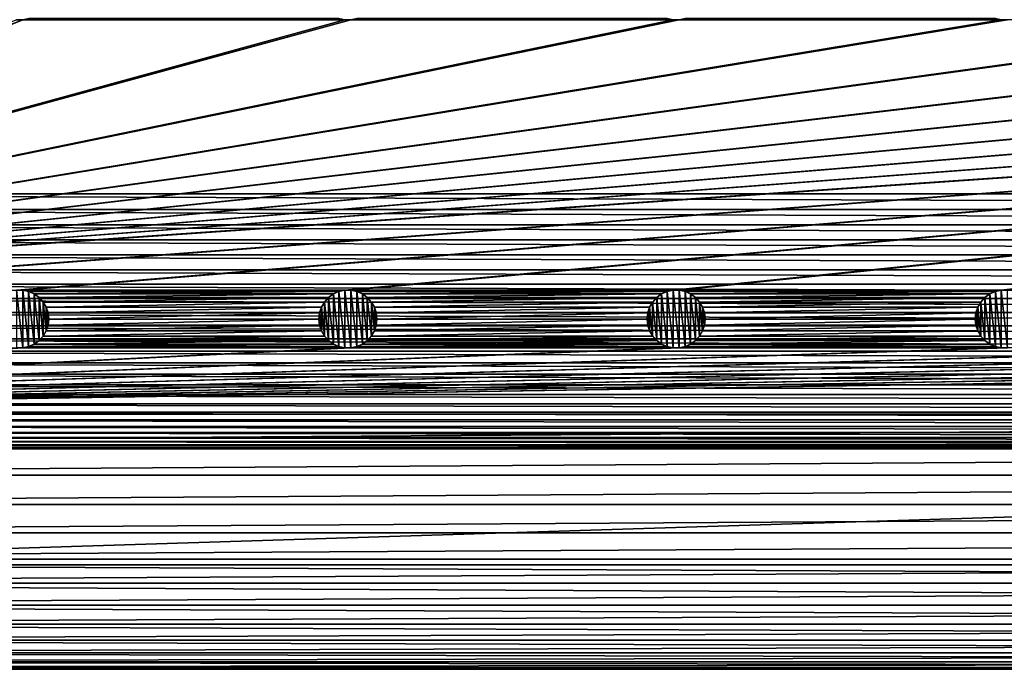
# Model space of a CAD drawing. Header units: metres. Extents: x -200 to 200, y -200 to 200.
# Tile 6 of 88: x -113 to -28, y -200 to -144. Entities that reach past the tile are written whole.
import ezdxf

# ---------------------------------------------------------------- set-up
doc = ezdxf.new("R2010")
doc.units = ezdxf.units.M
doc.layers.add('solid_P34200', color=7, linetype='CONTINUOUS')

msp = doc.modelspace()

# ---------------------------------------------------------------- linework, layer by layer
at = {"layer": 'solid_P34200'}
for points in [[(-181, -159), (-181, 159), (-10.240819, -10.959723)], [(-181, -159), (-10.240819, -10.959723), (-8.64688, -12.25524)], [(181, -159), (-181, -159), (-8.64688, -12.25524)], [(-112.941078, -143.985718, 5), (-200, -178, 5), (-170.574692, -167.423645, 5)], [(-112.941078, -143.985718, 5), (-113.458923, -143.985718, 5), (-200, -178, 5)], [(-84.641083, -143.985718, 5), (-170.574692, -167.423645, 5), (-170.058914, -167.314285, 5)], [(-85.15892, -143.985718, 5), (-112.941078, -143.985718, 5), (-170.574692, -167.423645, 5)], [(-84.641083, -143.985718, 5), (-85.15892, -143.985718, 5), (-170.574692, -167.423645, 5)], [(170.058914, -143.985718, 5), (-170.058914, -167.314285, 5), (-169.541077, -167.314285, 5)], [(-56.858921, -143.985718, 5), (-84.641083, -143.985718, 5), (-170.058914, -167.314285, 5)], [(-56.34108, -143.985718, 5), (-56.858921, -143.985718, 5), (-170.058914, -167.314285, 5)], [(-28.55892, -143.985718, 5), (-56.34108, -143.985718, 5), (-170.058914, -167.314285, 5)], [(-28.04108, -143.985718, 5), (-28.55892, -143.985718, 5), (-170.058914, -167.314285, 5)], [(-0.25892, -143.985718, 5), (-28.04108, -143.985718, 5), (-170.058914, -167.314285, 5)], [(0.25892, -143.985718, 5), (-0.25892, -143.985718, 5), (-170.058914, -167.314285, 5)], [(28.04108, -143.985718, 5), (0.25892, -143.985718, 5), (-170.058914, -167.314285, 5)], [(170.058914, -143.985718, 5), (169.541077, -143.985718, 5), (-170.058914, -167.314285, 5)], [(141.758926, -143.985718, 5), (-170.058914, -167.314285, 5), (169.541077, -143.985718, 5)], [(141.758926, -143.985718, 5), (141.241074, -143.985718, 5), (-170.058914, -167.314285, 5)], [(113.458923, -143.985718, 5), (-170.058914, -167.314285, 5), (141.241074, -143.985718, 5)], [(113.458923, -143.985718, 5), (112.941078, -143.985718, 5), (-170.058914, -167.314285, 5)], [(85.15892, -143.985718, 5), (-170.058914, -167.314285, 5), (112.941078, -143.985718, 5)], [(85.15892, -143.985718, 5), (84.641083, -143.985718, 5), (-170.058914, -167.314285, 5)], [(56.858921, -143.985718, 5), (-170.058914, -167.314285, 5), (84.641083, -143.985718, 5)], [(56.858921, -143.985718, 5), (56.34108, -143.985718, 5), (-170.058914, -167.314285, 5)], [(28.55892, -143.985718, 5), (-170.058914, -167.314285, 5), (56.34108, -143.985718, 5)], [(28.55892, -143.985718, 5), (28.04108, -143.985718, 5), (-170.058914, -167.314285, 5)], [(170.058914, -143.985718, 5), (-169.541077, -167.314285, 5), (-141.758926, -167.314285, 5)], [(170.058914, -143.985718, 5), (-141.758926, -167.314285, 5), (-141.241074, -167.314285, 5)], [(170.058914, -143.985718, 5), (-141.241074, -167.314285, 5), (-113.458923, -167.314285, 5)], [(-113.464638, -143.984528, 7.5), (-113.458923, -143.985718, 5), (-112.941078, -143.985718, 5)], [(-112.935364, -143.984528, 7.5), (-113.464638, -143.984528, 7.5), (-112.941078, -143.985718, 5)], [(170.058914, -143.985718, 5), (-113.458923, -167.314285, 5), (-112.941078, -167.314285, 5)], [(-85.67469, -143.876358, 5), (-112.425308, -143.876358, 5), (-112.941078, -143.985718, 5)], [(-112.935364, -143.984528, 7.5), (-112.941078, -143.985718, 5), (-112.425308, -143.876358, 5)], [(-85.15892, -143.985718, 5), (-85.67469, -143.876358, 5), (-112.941078, -143.985718, 5)], [(170.058914, -143.985718, 5), (-112.941078, -167.314285, 5), (-85.15892, -167.314285, 5)], [(-85.668777, -143.877869, 7.5), (-85.67469, -143.876358, 5), (-85.15892, -143.985718, 5)], [(-85.164635, -143.984528, 7.5), (-85.668777, -143.877869, 7.5), (-85.15892, -143.985718, 5)], [(-85.164635, -143.984528, 7.5), (-85.15892, -143.985718, 5), (-84.641083, -143.985718, 5)], [(-84.635368, -143.984528, 7.5), (-85.164635, -143.984528, 7.5), (-84.641083, -143.985718, 5)], [(170.058914, -143.985718, 5), (-85.15892, -167.314285, 5), (-84.641083, -167.314285, 5)], [(-57.374687, -143.876358, 5), (-84.125313, -143.876358, 5), (-84.641083, -143.985718, 5)], [(-84.635368, -143.984528, 7.5), (-84.641083, -143.985718, 5), (-84.125313, -143.876358, 5)], [(-56.858921, -143.985718, 5), (-57.374687, -143.876358, 5), (-84.641083, -143.985718, 5)], [(170.058914, -143.985718, 5), (-84.641083, -167.314285, 5), (-56.858921, -167.314285, 5)], [(-57.368778, -143.877869, 7.5), (-57.374687, -143.876358, 5), (-56.858921, -143.985718, 5)], [(-56.864635, -143.984528, 7.5), (-57.368778, -143.877869, 7.5), (-56.858921, -143.985718, 5)], [(-56.864635, -143.984528, 7.5), (-56.858921, -143.985718, 5), (-56.34108, -143.985718, 5)], [(-56.335365, -143.984528, 7.5), (-56.864635, -143.984528, 7.5), (-56.34108, -143.985718, 5)], [(170.058914, -143.985718, 5), (-56.858921, -167.314285, 5), (-56.34108, -167.314285, 5)], [(-29.074688, -143.876358, 5), (-55.82531, -143.876358, 5), (-56.34108, -143.985718, 5)], [(-56.335365, -143.984528, 7.5), (-56.34108, -143.985718, 5), (-55.82531, -143.876358, 5)], [(-28.55892, -143.985718, 5), (-29.074688, -143.876358, 5), (-56.34108, -143.985718, 5)], [(170.058914, -143.985718, 5), (-56.34108, -167.314285, 5), (-28.55892, -167.314285, 5)], [(-29.068779, -143.877869, 7.5), (-29.074688, -143.876358, 5), (-28.55892, -143.985718, 5)], [(-28.564636, -143.984528, 7.5), (-29.068779, -143.877869, 7.5), (-28.55892, -143.985718, 5)], [(-28.564636, -143.984528, 7.5), (-28.55892, -143.985718, 5), (-28.04108, -143.985718, 5)], [(-28.035364, -143.984528, 7.5), (-28.564636, -143.984528, 7.5), (-28.04108, -143.985718, 5)], [(170.058914, -143.985718, 5), (-28.55892, -167.314285, 5), (-28.04108, -167.314285, 5)], [(180.957291, -160.342163), (-180.957291, -160.342163), (-181, -159)], [(181, -159), (180.957291, -160.342163), (-181, -159)], [(180.836639, -161.666519), (-180.836639, -161.666519), (-180.957291, -160.342163)], [(180.957291, -160.342163), (180.836639, -161.666519), (-180.957291, -160.342163)], [(180.638016, -162.973083), (-180.638016, -162.973083), (-180.836639, -161.666519)], [(180.836639, -161.666519), (180.638016, -162.973083), (-180.836639, -161.666519)], [(180.361206, -164.262497), (-180.361206, -164.262497), (-180.638016, -162.973083)], [(180.638016, -162.973083), (180.361206, -164.262497), (-180.638016, -162.973083)], [(180.003708, -165.541977), (-180.003708, -165.541977), (-180.361206, -164.262497)], [(180.361206, -164.262497), (180.003708, -165.541977), (-180.361206, -164.262497)], [(179.568466, -166.803024), (-179.568466, -166.803024), (-180.003708, -165.541977)], [(180.003708, -165.541977), (179.568466, -166.803024), (-180.003708, -165.541977)], [(179.060257, -168.031967), (-179.060257, -168.031967), (-179.568466, -166.803024)], [(179.568466, -166.803024), (179.060257, -168.031967), (-179.568466, -166.803024)], [(178.481461, -169.220428), (-178.481461, -169.220428), (-179.060257, -168.031967)], [(179.060257, -168.031967), (178.481461, -169.220428), (-179.060257, -168.031967)], [(-113.464638, -167.315475, 7.5), (-112.935364, -167.315475, 7.5), (-113.458923, -167.314285, 5)], [(-113.464638, -167.315475, 7.5), (-113.464638, -172.284515, 7.5), (-112.935364, -172.284515, 7.5)], [(-113.464638, -167.315475, 7.5), (-112.935364, -172.284515, 7.5), (-112.935364, -167.315475, 7.5)], [(-112.935364, -167.315475, 7.5), (-112.941078, -167.314285, 5), (-113.458923, -167.314285, 5)], [(-85.15892, -167.314285, 5), (-112.941078, -167.314285, 5), (-112.425308, -167.423645, 5)], [(-112.431221, -167.422134, 7.5), (-112.425308, -167.423645, 5), (-112.941078, -167.314285, 5)], [(-112.935364, -167.315475, 7.5), (-112.431221, -167.422134, 7.5), (-112.941078, -167.314285, 5)], [(-112.935364, -167.315475, 7.5), (-112.935364, -172.284515, 7.5), (-112.431221, -172.177856, 7.5)], [(-112.935364, -167.315475, 7.5), (-112.431221, -172.177856, 7.5), (-112.431221, -167.422134, 7.5)], [(-112.431221, -167.422134, 7.5), (-111.948463, -167.637955, 7.5), (-112.425308, -167.423645, 5)], [(-112.431221, -167.422134, 7.5), (-112.431221, -172.177856, 7.5), (-111.948463, -171.962051, 7.5)], [(-112.431221, -167.422134, 7.5), (-111.948463, -171.962051, 7.5), (-111.948463, -167.637955, 7.5)], [(-85.67469, -167.423645, 5), (-85.15892, -167.314285, 5), (-112.425308, -167.423645, 5)], [(-85.67469, -167.423645, 5), (-112.425308, -167.423645, 5), (-111.952179, -167.634933, 5)], [(-111.948463, -167.637955, 7.5), (-111.952179, -167.634933, 5), (-112.425308, -167.423645, 5)], [(-86.14782, -167.634933, 5), (-85.67469, -167.423645, 5), (-111.952179, -167.634933, 5)], [(-86.14782, -167.634933, 5), (-111.952179, -167.634933, 5), (-111.525772, -167.943787, 5)], [(-111.529884, -167.940369, 7.5), (-111.525772, -167.943787, 5), (-111.952179, -167.634933, 5)], [(-111.948463, -167.637955, 7.5), (-111.529884, -167.940369, 7.5), (-111.952179, -167.634933, 5)], [(-111.948463, -167.637955, 7.5), (-111.948463, -171.962051, 7.5), (-111.529884, -171.659637, 7.5)], [(-111.948463, -167.637955, 7.5), (-111.529884, -171.659637, 7.5), (-111.529884, -167.940369, 7.5)], [(-111.529884, -167.940369, 7.5), (-111.178116, -168.333298, 7.5), (-111.525772, -167.943787, 5)], [(-111.529884, -167.940369, 7.5), (-111.529884, -171.659637, 7.5), (-111.178116, -171.266708, 7.5)], [(-111.529884, -167.940369, 7.5), (-111.178116, -171.266708, 7.5), (-111.178116, -168.333298, 7.5)], [(-86.574226, -167.943787, 5), (-86.14782, -167.634933, 5), (-111.525772, -167.943787, 5)], [(-86.574226, -167.943787, 5), (-111.525772, -167.943787, 5), (-111.179207, -168.330292, 5)], [(-111.178116, -168.333298, 7.5), (-111.179207, -168.330292, 5), (-111.525772, -167.943787, 5)], [(-86.920792, -168.330292, 5), (-86.574226, -167.943787, 5), (-111.179207, -168.330292, 5)], [(-86.921883, -168.333298, 7.5), (-86.570114, -167.940369, 7.5), (-86.920792, -168.330292, 5)], [(-86.921883, -168.333298, 7.5), (-86.570114, -171.659637, 7.5), (-86.570114, -167.940369, 7.5)], [(-86.570114, -167.940369, 7.5), (-86.574226, -167.943787, 5), (-86.920792, -168.330292, 5)], [(-86.151535, -167.637955, 7.5), (-86.14782, -167.634933, 5), (-86.574226, -167.943787, 5)], [(-86.570114, -167.940369, 7.5), (-86.151535, -167.637955, 7.5), (-86.574226, -167.943787, 5)], [(-86.570114, -167.940369, 7.5), (-86.151535, -171.962051, 7.5), (-86.151535, -167.637955, 7.5)], [(-86.570114, -167.940369, 7.5), (-86.570114, -171.659637, 7.5), (-86.151535, -171.962051, 7.5)], [(-86.151535, -167.637955, 7.5), (-85.668777, -167.422134, 7.5), (-86.14782, -167.634933, 5)], [(-86.151535, -167.637955, 7.5), (-85.668777, -172.177856, 7.5), (-85.668777, -167.422134, 7.5)], [(-86.151535, -167.637955, 7.5), (-86.151535, -171.962051, 7.5), (-85.668777, -172.177856, 7.5)], [(-85.668777, -167.422134, 7.5), (-85.67469, -167.423645, 5), (-86.14782, -167.634933, 5)], [(-85.164635, -167.315475, 7.5), (-85.15892, -167.314285, 5), (-85.67469, -167.423645, 5)], [(-85.668777, -167.422134, 7.5), (-85.164635, -167.315475, 7.5), (-85.67469, -167.423645, 5)], [(-85.668777, -167.422134, 7.5), (-85.164635, -172.284515, 7.5), (-85.164635, -167.315475, 7.5)], [(-85.668777, -167.422134, 7.5), (-85.668777, -172.177856, 7.5), (-85.164635, -172.284515, 7.5)], [(-85.164635, -167.315475, 7.5), (-84.635368, -167.315475, 7.5), (-85.15892, -167.314285, 5)], [(-85.164635, -167.315475, 7.5), (-85.164635, -172.284515, 7.5), (-84.635368, -172.284515, 7.5)], [(-85.164635, -167.315475, 7.5), (-84.635368, -172.284515, 7.5), (-84.635368, -167.315475, 7.5)], [(-84.635368, -167.315475, 7.5), (-84.641083, -167.314285, 5), (-85.15892, -167.314285, 5)], [(-56.858921, -167.314285, 5), (-84.641083, -167.314285, 5), (-84.125313, -167.423645, 5)], [(-84.131226, -167.422134, 7.5), (-84.125313, -167.423645, 5), (-84.641083, -167.314285, 5)], [(-84.635368, -167.315475, 7.5), (-84.131226, -167.422134, 7.5), (-84.641083, -167.314285, 5)], [(-84.635368, -167.315475, 7.5), (-84.635368, -172.284515, 7.5), (-84.131226, -172.177856, 7.5)], [(-84.635368, -167.315475, 7.5), (-84.131226, -172.177856, 7.5), (-84.131226, -167.422134, 7.5)], [(-84.131226, -167.422134, 7.5), (-83.648468, -167.637955, 7.5), (-84.125313, -167.423645, 5)], [(-84.131226, -167.422134, 7.5), (-84.131226, -172.177856, 7.5), (-83.648468, -171.962051, 7.5)], [(-84.131226, -167.422134, 7.5), (-83.648468, -171.962051, 7.5), (-83.648468, -167.637955, 7.5)], [(-57.374687, -167.423645, 5), (-56.858921, -167.314285, 5), (-84.125313, -167.423645, 5)], [(-57.374687, -167.423645, 5), (-84.125313, -167.423645, 5), (-83.652184, -167.634933, 5)], [(-83.648468, -167.637955, 7.5), (-83.652184, -167.634933, 5), (-84.125313, -167.423645, 5)], [(-57.847816, -167.634933, 5), (-57.374687, -167.423645, 5), (-83.652184, -167.634933, 5)], [(-57.847816, -167.634933, 5), (-83.652184, -167.634933, 5), (-83.225777, -167.943787, 5)], [(-83.229889, -167.940369, 7.5), (-83.225777, -167.943787, 5), (-83.652184, -167.634933, 5)], [(-83.648468, -167.637955, 7.5), (-83.229889, -167.940369, 7.5), (-83.652184, -167.634933, 5)], [(-83.648468, -167.637955, 7.5), (-83.648468, -171.962051, 7.5), (-83.229889, -171.659637, 7.5)], [(-83.648468, -167.637955, 7.5), (-83.229889, -171.659637, 7.5), (-83.229889, -167.940369, 7.5)], [(-83.229889, -167.940369, 7.5), (-82.87812, -168.333298, 7.5), (-83.225777, -167.943787, 5)], [(-83.229889, -167.940369, 7.5), (-83.229889, -171.659637, 7.5), (-82.87812, -171.266708, 7.5)], [(-83.229889, -167.940369, 7.5), (-82.87812, -171.266708, 7.5), (-82.87812, -168.333298, 7.5)], [(-58.274223, -167.943787, 5), (-57.847816, -167.634933, 5), (-83.225777, -167.943787, 5)], [(-58.274223, -167.943787, 5), (-83.225777, -167.943787, 5), (-82.879204, -168.330292, 5)], [(-82.87812, -168.333298, 7.5), (-82.879204, -168.330292, 5), (-83.225777, -167.943787, 5)], [(-58.620796, -168.330292, 5), (-58.274223, -167.943787, 5), (-82.879204, -168.330292, 5)], [(-58.621883, -168.333298, 7.5), (-58.270115, -167.940369, 7.5), (-58.620796, -168.330292, 5)], [(-58.621883, -168.333298, 7.5), (-58.270115, -171.659637, 7.5), (-58.270115, -167.940369, 7.5)], [(-58.270115, -167.940369, 7.5), (-58.274223, -167.943787, 5), (-58.620796, -168.330292, 5)], [(-57.851532, -167.637955, 7.5), (-57.847816, -167.634933, 5), (-58.274223, -167.943787, 5)], [(-58.270115, -167.940369, 7.5), (-57.851532, -167.637955, 7.5), (-58.274223, -167.943787, 5)], [(-58.270115, -167.940369, 7.5), (-57.851532, -171.962051, 7.5), (-57.851532, -167.637955, 7.5)], [(-58.270115, -167.940369, 7.5), (-58.270115, -171.659637, 7.5), (-57.851532, -171.962051, 7.5)], [(-57.851532, -167.637955, 7.5), (-57.368778, -167.422134, 7.5), (-57.847816, -167.634933, 5)], [(-57.851532, -167.637955, 7.5), (-57.368778, -172.177856, 7.5), (-57.368778, -167.422134, 7.5)], [(-57.851532, -167.637955, 7.5), (-57.851532, -171.962051, 7.5), (-57.368778, -172.177856, 7.5)], [(-57.368778, -167.422134, 7.5), (-57.374687, -167.423645, 5), (-57.847816, -167.634933, 5)], [(-56.864635, -167.315475, 7.5), (-56.858921, -167.314285, 5), (-57.374687, -167.423645, 5)], [(-57.368778, -167.422134, 7.5), (-56.864635, -167.315475, 7.5), (-57.374687, -167.423645, 5)], [(-57.368778, -167.422134, 7.5), (-56.864635, -172.284515, 7.5), (-56.864635, -167.315475, 7.5)], [(-57.368778, -167.422134, 7.5), (-57.368778, -172.177856, 7.5), (-56.864635, -172.284515, 7.5)], [(-56.864635, -167.315475, 7.5), (-56.335365, -167.315475, 7.5), (-56.858921, -167.314285, 5)], [(-56.864635, -167.315475, 7.5), (-56.864635, -172.284515, 7.5), (-56.335365, -172.284515, 7.5)], [(-56.864635, -167.315475, 7.5), (-56.335365, -172.284515, 7.5), (-56.335365, -167.315475, 7.5)], [(-56.335365, -167.315475, 7.5), (-56.34108, -167.314285, 5), (-56.858921, -167.314285, 5)], [(-28.55892, -167.314285, 5), (-56.34108, -167.314285, 5), (-55.82531, -167.423645, 5)], [(-55.831223, -167.422134, 7.5), (-55.82531, -167.423645, 5), (-56.34108, -167.314285, 5)], [(-56.335365, -167.315475, 7.5), (-55.831223, -167.422134, 7.5), (-56.34108, -167.314285, 5)], [(-56.335365, -167.315475, 7.5), (-56.335365, -172.284515, 7.5), (-55.831223, -172.177856, 7.5)], [(-56.335365, -167.315475, 7.5), (-55.831223, -172.177856, 7.5), (-55.831223, -167.422134, 7.5)], [(-55.831223, -167.422134, 7.5), (-55.348469, -167.637955, 7.5), (-55.82531, -167.423645, 5)], [(-55.831223, -167.422134, 7.5), (-55.831223, -172.177856, 7.5), (-55.348469, -171.962051, 7.5)], [(-55.831223, -167.422134, 7.5), (-55.348469, -171.962051, 7.5), (-55.348469, -167.637955, 7.5)], [(-29.074688, -167.423645, 5), (-28.55892, -167.314285, 5), (-55.82531, -167.423645, 5)], [(-29.074688, -167.423645, 5), (-55.82531, -167.423645, 5), (-55.35218, -167.634933, 5)], [(-55.348469, -167.637955, 7.5), (-55.35218, -167.634933, 5), (-55.82531, -167.423645, 5)], [(-29.547817, -167.634933, 5), (-29.074688, -167.423645, 5), (-55.35218, -167.634933, 5)], [(-29.547817, -167.634933, 5), (-55.35218, -167.634933, 5), (-54.925777, -167.943787, 5)], [(-54.929886, -167.940369, 7.5), (-54.925777, -167.943787, 5), (-55.35218, -167.634933, 5)], [(-55.348469, -167.637955, 7.5), (-54.929886, -167.940369, 7.5), (-55.35218, -167.634933, 5)], [(-55.348469, -167.637955, 7.5), (-55.348469, -171.962051, 7.5), (-54.929886, -171.659637, 7.5)], [(-55.348469, -167.637955, 7.5), (-54.929886, -171.659637, 7.5), (-54.929886, -167.940369, 7.5)], [(-54.929886, -167.940369, 7.5), (-54.578117, -168.333298, 7.5), (-54.925777, -167.943787, 5)], [(-54.929886, -167.940369, 7.5), (-54.929886, -171.659637, 7.5), (-54.578117, -171.266708, 7.5)], [(-54.929886, -167.940369, 7.5), (-54.578117, -171.266708, 7.5), (-54.578117, -168.333298, 7.5)], [(-29.974224, -167.943787, 5), (-29.547817, -167.634933, 5), (-54.925777, -167.943787, 5)], [(-29.974224, -167.943787, 5), (-54.925777, -167.943787, 5), (-54.579205, -168.330292, 5)], [(-54.578117, -168.333298, 7.5), (-54.579205, -168.330292, 5), (-54.925777, -167.943787, 5)], [(-30.320795, -168.330292, 5), (-29.974224, -167.943787, 5), (-54.579205, -168.330292, 5)], [(-30.321882, -168.333298, 7.5), (-29.970114, -167.940369, 7.5), (-30.320795, -168.330292, 5)], [(-30.321882, -168.333298, 7.5), (-29.970114, -171.659637, 7.5), (-29.970114, -167.940369, 7.5)], [(-29.970114, -167.940369, 7.5), (-29.974224, -167.943787, 5), (-30.320795, -168.330292, 5)], [(-29.551533, -167.637955, 7.5), (-29.547817, -167.634933, 5), (-29.974224, -167.943787, 5)], [(-29.970114, -167.940369, 7.5), (-29.551533, -167.637955, 7.5), (-29.974224, -167.943787, 5)], [(-29.970114, -167.940369, 7.5), (-29.551533, -171.962051, 7.5), (-29.551533, -167.637955, 7.5)], [(-29.970114, -167.940369, 7.5), (-29.970114, -171.659637, 7.5), (-29.551533, -171.962051, 7.5)], [(-29.551533, -167.637955, 7.5), (-29.068779, -167.422134, 7.5), (-29.547817, -167.634933, 5)], [(-29.551533, -167.637955, 7.5), (-29.068779, -172.177856, 7.5), (-29.068779, -167.422134, 7.5)], [(-29.551533, -167.637955, 7.5), (-29.551533, -171.962051, 7.5), (-29.068779, -172.177856, 7.5)], [(-29.068779, -167.422134, 7.5), (-29.074688, -167.423645, 5), (-29.547817, -167.634933, 5)], [(-28.564636, -167.315475, 7.5), (-28.55892, -167.314285, 5), (-29.074688, -167.423645, 5)], [(-29.068779, -167.422134, 7.5), (-28.564636, -167.315475, 7.5), (-29.074688, -167.423645, 5)], [(-29.068779, -167.422134, 7.5), (-28.564636, -172.284515, 7.5), (-28.564636, -167.315475, 7.5)], [(-29.068779, -167.422134, 7.5), (-29.068779, -172.177856, 7.5), (-28.564636, -172.284515, 7.5)], [(-28.564636, -167.315475, 7.5), (-28.035364, -167.315475, 7.5), (-28.55892, -167.314285, 5)], [(-28.564636, -167.315475, 7.5), (-28.564636, -172.284515, 7.5), (-28.035364, -172.284515, 7.5)], [(-28.564636, -167.315475, 7.5), (-28.035364, -172.284515, 7.5), (-28.035364, -167.315475, 7.5)], [(-28.035364, -167.315475, 7.5), (-28.04108, -167.314285, 5), (-28.55892, -167.314285, 5)], [(-86.920792, -168.330292, 5), (-111.179207, -168.330292, 5), (-110.915665, -168.784439, 5)], [(-110.917191, -168.780914, 7.5), (-110.915665, -168.784439, 5), (-111.179207, -168.330292, 5)], [(-111.178116, -168.333298, 7.5), (-110.917191, -168.780914, 7.5), (-111.179207, -168.330292, 5)], [(-111.178116, -168.333298, 7.5), (-111.178116, -171.266708, 7.5), (-110.917191, -170.819077, 7.5)], [(-111.178116, -168.333298, 7.5), (-110.917191, -170.819077, 7.5), (-110.917191, -168.780914, 7.5)], [(-110.917191, -168.780914, 7.5), (-110.760017, -169.267059, 7.5), (-110.915665, -168.784439, 5)], [(-110.917191, -168.780914, 7.5), (-110.917191, -170.819077, 7.5), (-110.760017, -170.332932, 7.5)], [(-110.917191, -168.780914, 7.5), (-110.760017, -170.332932, 7.5), (-110.760017, -169.267059, 7.5)], [(-87.184341, -168.784439, 5), (-86.920792, -168.330292, 5), (-110.915665, -168.784439, 5)], [(-87.184341, -168.784439, 5), (-110.915665, -168.784439, 5), (-110.757736, -169.271637, 5)], [(-110.760017, -169.267059, 7.5), (-110.757736, -169.271637, 5), (-110.915665, -168.784439, 5)], [(-87.342262, -169.271637, 5), (-87.184341, -168.784439, 5), (-110.757736, -169.271637, 5)], [(-87.182808, -168.780914, 7.5), (-87.184341, -168.784439, 5), (-87.342262, -169.271637, 5)], [(-87.339981, -169.267059, 7.5), (-87.182808, -168.780914, 7.5), (-87.342262, -169.271637, 5)], [(-87.339981, -169.267059, 7.5), (-87.182808, -170.819077, 7.5), (-87.182808, -168.780914, 7.5)], [(-86.921883, -168.333298, 7.5), (-86.920792, -168.330292, 5), (-87.184341, -168.784439, 5)], [(-87.182808, -168.780914, 7.5), (-86.921883, -168.333298, 7.5), (-87.184341, -168.784439, 5)], [(-87.182808, -168.780914, 7.5), (-86.921883, -171.266708, 7.5), (-86.921883, -168.333298, 7.5)], [(-87.182808, -168.780914, 7.5), (-87.182808, -170.819077, 7.5), (-86.921883, -171.266708, 7.5)], [(-86.921883, -168.333298, 7.5), (-86.921883, -171.266708, 7.5), (-86.570114, -171.659637, 7.5)], [(-58.620796, -168.330292, 5), (-82.879204, -168.330292, 5), (-82.615662, -168.784439, 5)], [(-82.617195, -168.780914, 7.5), (-82.615662, -168.784439, 5), (-82.879204, -168.330292, 5)], [(-82.87812, -168.333298, 7.5), (-82.617195, -168.780914, 7.5), (-82.879204, -168.330292, 5)], [(-82.87812, -168.333298, 7.5), (-82.87812, -171.266708, 7.5), (-82.617195, -170.819077, 7.5)], [(-82.87812, -168.333298, 7.5), (-82.617195, -170.819077, 7.5), (-82.617195, -168.780914, 7.5)], [(-82.617195, -168.780914, 7.5), (-82.460022, -169.267059, 7.5), (-82.615662, -168.784439, 5)], [(-82.617195, -168.780914, 7.5), (-82.617195, -170.819077, 7.5), (-82.460022, -170.332932, 7.5)], [(-82.617195, -168.780914, 7.5), (-82.460022, -170.332932, 7.5), (-82.460022, -169.267059, 7.5)], [(-58.884338, -168.784439, 5), (-58.620796, -168.330292, 5), (-82.615662, -168.784439, 5)], [(-58.884338, -168.784439, 5), (-82.615662, -168.784439, 5), (-82.457733, -169.271637, 5)], [(-82.460022, -169.267059, 7.5), (-82.457733, -169.271637, 5), (-82.615662, -168.784439, 5)], [(-59.042263, -169.271637, 5), (-58.884338, -168.784439, 5), (-82.457733, -169.271637, 5)], [(-58.882805, -168.780914, 7.5), (-58.884338, -168.784439, 5), (-59.042263, -169.271637, 5)], [(-59.039982, -169.267059, 7.5), (-58.882805, -168.780914, 7.5), (-59.042263, -169.271637, 5)], [(-59.039982, -169.267059, 7.5), (-58.882805, -170.819077, 7.5), (-58.882805, -168.780914, 7.5)], [(-58.621883, -168.333298, 7.5), (-58.620796, -168.330292, 5), (-58.884338, -168.784439, 5)], [(-58.882805, -168.780914, 7.5), (-58.621883, -168.333298, 7.5), (-58.884338, -168.784439, 5)], [(-58.882805, -168.780914, 7.5), (-58.621883, -171.266708, 7.5), (-58.621883, -168.333298, 7.5)], [(-58.882805, -168.780914, 7.5), (-58.882805, -170.819077, 7.5), (-58.621883, -171.266708, 7.5)], [(-58.621883, -168.333298, 7.5), (-58.621883, -171.266708, 7.5), (-58.270115, -171.659637, 7.5)], [(-30.320795, -168.330292, 5), (-54.579205, -168.330292, 5), (-54.315662, -168.784439, 5)], [(-54.317192, -168.780914, 7.5), (-54.315662, -168.784439, 5), (-54.579205, -168.330292, 5)], [(-54.578117, -168.333298, 7.5), (-54.317192, -168.780914, 7.5), (-54.579205, -168.330292, 5)], [(-54.578117, -168.333298, 7.5), (-54.578117, -171.266708, 7.5), (-54.317192, -170.819077, 7.5)], [(-54.578117, -168.333298, 7.5), (-54.317192, -170.819077, 7.5), (-54.317192, -168.780914, 7.5)], [(-54.317192, -168.780914, 7.5), (-54.160019, -169.267059, 7.5), (-54.315662, -168.784439, 5)], [(-54.317192, -168.780914, 7.5), (-54.317192, -170.819077, 7.5), (-54.160019, -170.332932, 7.5)], [(-54.317192, -168.780914, 7.5), (-54.160019, -170.332932, 7.5), (-54.160019, -169.267059, 7.5)], [(-30.584339, -168.784439, 5), (-30.320795, -168.330292, 5), (-54.315662, -168.784439, 5)], [(-30.584339, -168.784439, 5), (-54.315662, -168.784439, 5), (-54.157734, -169.271637, 5)], [(-54.160019, -169.267059, 7.5), (-54.157734, -169.271637, 5), (-54.315662, -168.784439, 5)], [(-30.742264, -169.271637, 5), (-30.584339, -168.784439, 5), (-54.157734, -169.271637, 5)], [(-30.582808, -168.780914, 7.5), (-30.584339, -168.784439, 5), (-30.742264, -169.271637, 5)], [(-30.739981, -169.267059, 7.5), (-30.582808, -168.780914, 7.5), (-30.742264, -169.271637, 5)], [(-30.739981, -169.267059, 7.5), (-30.582808, -170.819077, 7.5), (-30.582808, -168.780914, 7.5)], [(-30.321882, -168.333298, 7.5), (-30.320795, -168.330292, 5), (-30.584339, -168.784439, 5)], [(-30.582808, -168.780914, 7.5), (-30.321882, -168.333298, 7.5), (-30.584339, -168.784439, 5)], [(-30.582808, -168.780914, 7.5), (-30.321882, -171.266708, 7.5), (-30.321882, -168.333298, 7.5)], [(-30.582808, -168.780914, 7.5), (-30.582808, -170.819077, 7.5), (-30.321882, -171.266708, 7.5)], [(-30.321882, -168.333298, 7.5), (-30.321882, -171.266708, 7.5), (-29.970114, -171.659637, 7.5)], [(177.826935, -170.379456), (-177.826935, -170.379456), (-178.481461, -169.220428)], [(178.481461, -169.220428), (177.826935, -170.379456), (-178.481461, -169.220428)], [(-110.760017, -169.267059, 7.5), (-110.699997, -169.800003, 7.5), (-110.757736, -169.271637, 5)], [(-110.760017, -169.267059, 7.5), (-110.760017, -170.332932, 7.5), (-110.699997, -169.800003, 7.5)], [(-87.342262, -169.271637, 5), (-110.757736, -169.271637, 5), (-110.699997, -169.800003, 5)], [(-110.699997, -169.800003, 7.5), (-110.699997, -169.800003, 5), (-110.757736, -169.271637, 5)], [(-87.400002, -169.800003, 5), (-87.342262, -169.271637, 5), (-110.699997, -169.800003, 5)], [(-87.339981, -169.267059, 7.5), (-87.342262, -169.271637, 5), (-87.400002, -169.800003, 5)], [(-87.339981, -169.267059, 7.5), (-87.400002, -169.800003, 5), (-87.400002, -169.800003, 7.5)], [(-87.339981, -169.267059, 7.5), (-87.400002, -169.800003, 7.5), (-87.339981, -170.332932, 7.5)], [(-87.339981, -169.267059, 7.5), (-87.339981, -170.332932, 7.5), (-87.182808, -170.819077, 7.5)], [(-82.460022, -169.267059, 7.5), (-82.400002, -169.800003, 7.5), (-82.457733, -169.271637, 5)], [(-82.460022, -169.267059, 7.5), (-82.460022, -170.332932, 7.5), (-82.400002, -169.800003, 7.5)], [(-59.042263, -169.271637, 5), (-82.457733, -169.271637, 5), (-82.400002, -169.800003, 5)], [(-82.400002, -169.800003, 7.5), (-82.400002, -169.800003, 5), (-82.457733, -169.271637, 5)], [(-59.099998, -169.800003, 5), (-59.042263, -169.271637, 5), (-82.400002, -169.800003, 5)], [(-59.039982, -169.267059, 7.5), (-59.042263, -169.271637, 5), (-59.099998, -169.800003, 5)], [(-59.039982, -169.267059, 7.5), (-59.099998, -169.800003, 5), (-59.099998, -169.800003, 7.5)], [(-59.039982, -169.267059, 7.5), (-59.099998, -169.800003, 7.5), (-59.039982, -170.332932, 7.5)], [(-59.039982, -169.267059, 7.5), (-59.039982, -170.332932, 7.5), (-58.882805, -170.819077, 7.5)], [(-54.160019, -169.267059, 7.5), (-54.099998, -169.800003, 7.5), (-54.157734, -169.271637, 5)], [(-54.160019, -169.267059, 7.5), (-54.160019, -170.332932, 7.5), (-54.099998, -169.800003, 7.5)], [(-30.742264, -169.271637, 5), (-54.157734, -169.271637, 5), (-54.099998, -169.800003, 5)], [(-54.099998, -169.800003, 7.5), (-54.099998, -169.800003, 5), (-54.157734, -169.271637, 5)], [(-30.799999, -169.800003, 5), (-30.742264, -169.271637, 5), (-54.099998, -169.800003, 5)], [(-30.739981, -169.267059, 7.5), (-30.742264, -169.271637, 5), (-30.799999, -169.800003, 5)], [(-30.739981, -169.267059, 7.5), (-30.799999, -169.800003, 5), (-30.799999, -169.800003, 7.5)], [(-30.739981, -169.267059, 7.5), (-30.799999, -169.800003, 7.5), (-30.739981, -170.332932, 7.5)], [(-30.739981, -169.267059, 7.5), (-30.739981, -170.332932, 7.5), (-30.582808, -170.819077, 7.5)], [(177.102936, -171.499695), (-177.102936, -171.499695), (-177.826935, -170.379456)], [(177.826935, -170.379456), (177.102936, -171.499695), (-177.826935, -170.379456)], [(-110.917191, -170.819077, 7.5), (-110.915665, -170.815567, 5), (-110.757736, -170.328369, 5)], [(-110.760017, -170.332932, 7.5), (-110.917191, -170.819077, 7.5), (-110.757736, -170.328369, 5)], [(-87.342262, -170.328369, 5), (-110.757736, -170.328369, 5), (-110.915665, -170.815567, 5)], [(-87.184341, -170.815567, 5), (-87.342262, -170.328369, 5), (-110.915665, -170.815567, 5)], [(-110.760017, -170.332932, 7.5), (-110.757736, -170.328369, 5), (-110.699997, -169.800003, 5)], [(-110.699997, -169.800003, 7.5), (-110.760017, -170.332932, 7.5), (-110.699997, -169.800003, 5)], [(-87.400002, -169.800003, 5), (-110.699997, -169.800003, 5), (-110.757736, -170.328369, 5)], [(-87.342262, -170.328369, 5), (-87.400002, -169.800003, 5), (-110.757736, -170.328369, 5)], [(-87.400002, -169.800003, 7.5), (-87.400002, -169.800003, 5), (-87.342262, -170.328369, 5)], [(-87.339981, -170.332932, 7.5), (-87.400002, -169.800003, 7.5), (-87.342262, -170.328369, 5)], [(-87.339981, -170.332932, 7.5), (-87.342262, -170.328369, 5), (-87.184341, -170.815567, 5)], [(-87.182808, -170.819077, 7.5), (-87.339981, -170.332932, 7.5), (-87.184341, -170.815567, 5)], [(-82.617195, -170.819077, 7.5), (-82.615662, -170.815567, 5), (-82.457733, -170.328369, 5)], [(-82.460022, -170.332932, 7.5), (-82.617195, -170.819077, 7.5), (-82.457733, -170.328369, 5)], [(-59.042263, -170.328369, 5), (-82.457733, -170.328369, 5), (-82.615662, -170.815567, 5)], [(-58.884338, -170.815567, 5), (-59.042263, -170.328369, 5), (-82.615662, -170.815567, 5)], [(-82.460022, -170.332932, 7.5), (-82.457733, -170.328369, 5), (-82.400002, -169.800003, 5)], [(-82.400002, -169.800003, 7.5), (-82.460022, -170.332932, 7.5), (-82.400002, -169.800003, 5)], [(-59.099998, -169.800003, 5), (-82.400002, -169.800003, 5), (-82.457733, -170.328369, 5)], [(-59.042263, -170.328369, 5), (-59.099998, -169.800003, 5), (-82.457733, -170.328369, 5)], [(-59.099998, -169.800003, 7.5), (-59.099998, -169.800003, 5), (-59.042263, -170.328369, 5)], [(-59.039982, -170.332932, 7.5), (-59.099998, -169.800003, 7.5), (-59.042263, -170.328369, 5)], [(-59.039982, -170.332932, 7.5), (-59.042263, -170.328369, 5), (-58.884338, -170.815567, 5)], [(-58.882805, -170.819077, 7.5), (-59.039982, -170.332932, 7.5), (-58.884338, -170.815567, 5)], [(-54.317192, -170.819077, 7.5), (-54.315662, -170.815567, 5), (-54.157734, -170.328369, 5)], [(-54.160019, -170.332932, 7.5), (-54.317192, -170.819077, 7.5), (-54.157734, -170.328369, 5)], [(-30.742264, -170.328369, 5), (-54.157734, -170.328369, 5), (-54.315662, -170.815567, 5)], [(-30.584339, -170.815567, 5), (-30.742264, -170.328369, 5), (-54.315662, -170.815567, 5)], [(-54.160019, -170.332932, 7.5), (-54.157734, -170.328369, 5), (-54.099998, -169.800003, 5)], [(-54.099998, -169.800003, 7.5), (-54.160019, -170.332932, 7.5), (-54.099998, -169.800003, 5)], [(-30.799999, -169.800003, 5), (-54.099998, -169.800003, 5), (-54.157734, -170.328369, 5)], [(-30.742264, -170.328369, 5), (-30.799999, -169.800003, 5), (-54.157734, -170.328369, 5)], [(-30.799999, -169.800003, 7.5), (-30.799999, -169.800003, 5), (-30.742264, -170.328369, 5)], [(-30.739981, -170.332932, 7.5), (-30.799999, -169.800003, 7.5), (-30.742264, -170.328369, 5)], [(-30.739981, -170.332932, 7.5), (-30.742264, -170.328369, 5), (-30.584339, -170.815567, 5)], [(-30.582808, -170.819077, 7.5), (-30.739981, -170.332932, 7.5), (-30.584339, -170.815567, 5)], [(-111.178116, -171.266708, 7.5), (-111.529884, -171.659637, 7.5), (-111.179207, -171.269714, 5)], [(-111.529884, -171.659637, 7.5), (-111.525772, -171.656204, 5), (-111.179207, -171.269714, 5)], [(-86.920792, -171.269714, 5), (-111.179207, -171.269714, 5), (-111.525772, -171.656204, 5)], [(-86.574226, -171.656204, 5), (-86.920792, -171.269714, 5), (-111.525772, -171.656204, 5)], [(-87.184341, -170.815567, 5), (-110.915665, -170.815567, 5), (-111.179207, -171.269714, 5)], [(-111.178116, -171.266708, 7.5), (-111.179207, -171.269714, 5), (-110.915665, -170.815567, 5)], [(-86.920792, -171.269714, 5), (-87.184341, -170.815567, 5), (-111.179207, -171.269714, 5)], [(-110.917191, -170.819077, 7.5), (-111.178116, -171.266708, 7.5), (-110.915665, -170.815567, 5)], [(-87.182808, -170.819077, 7.5), (-87.184341, -170.815567, 5), (-86.920792, -171.269714, 5)], [(-86.921883, -171.266708, 7.5), (-87.182808, -170.819077, 7.5), (-86.920792, -171.269714, 5)], [(-86.921883, -171.266708, 7.5), (-86.920792, -171.269714, 5), (-86.574226, -171.656204, 5)], [(-86.570114, -171.659637, 7.5), (-86.921883, -171.266708, 7.5), (-86.574226, -171.656204, 5)], [(-82.87812, -171.266708, 7.5), (-83.229889, -171.659637, 7.5), (-82.879204, -171.269714, 5)], [(-83.229889, -171.659637, 7.5), (-83.225777, -171.656204, 5), (-82.879204, -171.269714, 5)], [(-58.620796, -171.269714, 5), (-82.879204, -171.269714, 5), (-83.225777, -171.656204, 5)], [(-58.274223, -171.656204, 5), (-58.620796, -171.269714, 5), (-83.225777, -171.656204, 5)], [(-58.884338, -170.815567, 5), (-82.615662, -170.815567, 5), (-82.879204, -171.269714, 5)], [(-82.87812, -171.266708, 7.5), (-82.879204, -171.269714, 5), (-82.615662, -170.815567, 5)], [(-58.620796, -171.269714, 5), (-58.884338, -170.815567, 5), (-82.879204, -171.269714, 5)], [(-82.617195, -170.819077, 7.5), (-82.87812, -171.266708, 7.5), (-82.615662, -170.815567, 5)], [(-58.882805, -170.819077, 7.5), (-58.884338, -170.815567, 5), (-58.620796, -171.269714, 5)], [(-58.621883, -171.266708, 7.5), (-58.882805, -170.819077, 7.5), (-58.620796, -171.269714, 5)], [(-58.621883, -171.266708, 7.5), (-58.620796, -171.269714, 5), (-58.274223, -171.656204, 5)], [(-58.270115, -171.659637, 7.5), (-58.621883, -171.266708, 7.5), (-58.274223, -171.656204, 5)], [(-54.578117, -171.266708, 7.5), (-54.929886, -171.659637, 7.5), (-54.579205, -171.269714, 5)], [(-54.929886, -171.659637, 7.5), (-54.925777, -171.656204, 5), (-54.579205, -171.269714, 5)], [(-30.320795, -171.269714, 5), (-54.579205, -171.269714, 5), (-54.925777, -171.656204, 5)], [(-29.974224, -171.656204, 5), (-30.320795, -171.269714, 5), (-54.925777, -171.656204, 5)], [(-30.584339, -170.815567, 5), (-54.315662, -170.815567, 5), (-54.579205, -171.269714, 5)], [(-54.578117, -171.266708, 7.5), (-54.579205, -171.269714, 5), (-54.315662, -170.815567, 5)], [(-30.320795, -171.269714, 5), (-30.584339, -170.815567, 5), (-54.579205, -171.269714, 5)], [(-54.317192, -170.819077, 7.5), (-54.578117, -171.266708, 7.5), (-54.315662, -170.815567, 5)], [(-30.582808, -170.819077, 7.5), (-30.584339, -170.815567, 5), (-30.320795, -171.269714, 5)], [(-30.321882, -171.266708, 7.5), (-30.582808, -170.819077, 7.5), (-30.320795, -171.269714, 5)], [(-30.321882, -171.266708, 7.5), (-30.320795, -171.269714, 5), (-29.974224, -171.656204, 5)], [(-29.970114, -171.659637, 7.5), (-30.321882, -171.266708, 7.5), (-29.974224, -171.656204, 5)], [(170.058914, -172.285706, 5), (-200, -178, 5), (200, -178, 5)], [(-112.941078, -172.285706, 5), (-113.458923, -172.285706, 5), (-200, -178, 5)], [(-85.15892, -172.285706, 5), (-112.941078, -172.285706, 5), (-200, -178, 5)], [(-84.641083, -172.285706, 5), (-85.15892, -172.285706, 5), (-200, -178, 5)], [(-56.858921, -172.285706, 5), (-84.641083, -172.285706, 5), (-200, -178, 5)], [(-56.34108, -172.285706, 5), (-56.858921, -172.285706, 5), (-200, -178, 5)], [(-28.55892, -172.285706, 5), (-56.34108, -172.285706, 5), (-200, -178, 5)], [(-28.04108, -172.285706, 5), (-28.55892, -172.285706, 5), (-200, -178, 5)], [(-0.25892, -172.285706, 5), (-28.04108, -172.285706, 5), (-200, -178, 5)], [(0.25892, -172.285706, 5), (-0.25892, -172.285706, 5), (-200, -178, 5)], [(28.04108, -172.285706, 5), (0.25892, -172.285706, 5), (-200, -178, 5)], [(170.058914, -172.285706, 5), (169.541077, -172.285706, 5), (-200, -178, 5)], [(141.758926, -172.285706, 5), (-200, -178, 5), (169.541077, -172.285706, 5)], [(141.758926, -172.285706, 5), (141.241074, -172.285706, 5), (-200, -178, 5)], [(113.458923, -172.285706, 5), (-200, -178, 5), (141.241074, -172.285706, 5)], [(113.458923, -172.285706, 5), (112.941078, -172.285706, 5), (-200, -178, 5)], [(85.15892, -172.285706, 5), (-200, -178, 5), (112.941078, -172.285706, 5)], [(85.15892, -172.285706, 5), (84.641083, -172.285706, 5), (-200, -178, 5)], [(56.858921, -172.285706, 5), (-200, -178, 5), (84.641083, -172.285706, 5)], [(56.858921, -172.285706, 5), (56.34108, -172.285706, 5), (-200, -178, 5)], [(28.55892, -172.285706, 5), (-200, -178, 5), (56.34108, -172.285706, 5)], [(28.55892, -172.285706, 5), (28.04108, -172.285706, 5), (-200, -178, 5)], [(176.317139, -172.568909), (-176.317139, -172.568909), (-177.102936, -171.499695)], [(177.102936, -171.499695), (176.317139, -172.568909), (-177.102936, -171.499695)], [(-113.464638, -172.284515, 7.5), (-113.458923, -172.285706, 5), (-112.941078, -172.285706, 5)], [(-112.935364, -172.284515, 7.5), (-113.464638, -172.284515, 7.5), (-112.941078, -172.285706, 5)], [(-85.67469, -172.176346, 5), (-112.425308, -172.176346, 5), (-112.941078, -172.285706, 5)], [(-112.935364, -172.284515, 7.5), (-112.941078, -172.285706, 5), (-112.425308, -172.176346, 5)], [(-85.15892, -172.285706, 5), (-85.67469, -172.176346, 5), (-112.941078, -172.285706, 5)], [(-112.431221, -172.177856, 7.5), (-112.935364, -172.284515, 7.5), (-112.425308, -172.176346, 5)], [(-111.948463, -171.962051, 7.5), (-112.431221, -172.177856, 7.5), (-111.952179, -171.965073, 5)], [(-112.431221, -172.177856, 7.5), (-112.425308, -172.176346, 5), (-111.952179, -171.965073, 5)], [(-86.14782, -171.965073, 5), (-111.952179, -171.965073, 5), (-112.425308, -172.176346, 5)], [(-85.67469, -172.176346, 5), (-86.14782, -171.965073, 5), (-112.425308, -172.176346, 5)], [(-86.574226, -171.656204, 5), (-111.525772, -171.656204, 5), (-111.952179, -171.965073, 5)], [(-111.948463, -171.962051, 7.5), (-111.952179, -171.965073, 5), (-111.525772, -171.656204, 5)], [(-86.14782, -171.965073, 5), (-86.574226, -171.656204, 5), (-111.952179, -171.965073, 5)], [(-111.529884, -171.659637, 7.5), (-111.948463, -171.962051, 7.5), (-111.525772, -171.656204, 5)], [(-86.570114, -171.659637, 7.5), (-86.574226, -171.656204, 5), (-86.14782, -171.965073, 5)], [(-86.151535, -171.962051, 7.5), (-86.570114, -171.659637, 7.5), (-86.14782, -171.965073, 5)], [(-86.151535, -171.962051, 7.5), (-86.14782, -171.965073, 5), (-85.67469, -172.176346, 5)], [(-85.668777, -172.177856, 7.5), (-86.151535, -171.962051, 7.5), (-85.67469, -172.176346, 5)], [(-85.668777, -172.177856, 7.5), (-85.67469, -172.176346, 5), (-85.15892, -172.285706, 5)], [(-85.164635, -172.284515, 7.5), (-85.668777, -172.177856, 7.5), (-85.15892, -172.285706, 5)], [(-85.164635, -172.284515, 7.5), (-85.15892, -172.285706, 5), (-84.641083, -172.285706, 5)], [(-84.635368, -172.284515, 7.5), (-85.164635, -172.284515, 7.5), (-84.641083, -172.285706, 5)], [(-57.374687, -172.176346, 5), (-84.125313, -172.176346, 5), (-84.641083, -172.285706, 5)], [(-84.635368, -172.284515, 7.5), (-84.641083, -172.285706, 5), (-84.125313, -172.176346, 5)], [(-56.858921, -172.285706, 5), (-57.374687, -172.176346, 5), (-84.641083, -172.285706, 5)], [(-84.131226, -172.177856, 7.5), (-84.635368, -172.284515, 7.5), (-84.125313, -172.176346, 5)], [(-83.648468, -171.962051, 7.5), (-84.131226, -172.177856, 7.5), (-83.652184, -171.965073, 5)], [(-84.131226, -172.177856, 7.5), (-84.125313, -172.176346, 5), (-83.652184, -171.965073, 5)], [(-57.847816, -171.965073, 5), (-83.652184, -171.965073, 5), (-84.125313, -172.176346, 5)], [(-57.374687, -172.176346, 5), (-57.847816, -171.965073, 5), (-84.125313, -172.176346, 5)], [(-58.274223, -171.656204, 5), (-83.225777, -171.656204, 5), (-83.652184, -171.965073, 5)], [(-83.648468, -171.962051, 7.5), (-83.652184, -171.965073, 5), (-83.225777, -171.656204, 5)], [(-57.847816, -171.965073, 5), (-58.274223, -171.656204, 5), (-83.652184, -171.965073, 5)], [(-83.229889, -171.659637, 7.5), (-83.648468, -171.962051, 7.5), (-83.225777, -171.656204, 5)], [(-58.270115, -171.659637, 7.5), (-58.274223, -171.656204, 5), (-57.847816, -171.965073, 5)], [(-57.851532, -171.962051, 7.5), (-58.270115, -171.659637, 7.5), (-57.847816, -171.965073, 5)], [(-57.851532, -171.962051, 7.5), (-57.847816, -171.965073, 5), (-57.374687, -172.176346, 5)], [(-57.368778, -172.177856, 7.5), (-57.851532, -171.962051, 7.5), (-57.374687, -172.176346, 5)], [(-57.368778, -172.177856, 7.5), (-57.374687, -172.176346, 5), (-56.858921, -172.285706, 5)], [(-56.864635, -172.284515, 7.5), (-57.368778, -172.177856, 7.5), (-56.858921, -172.285706, 5)], [(-56.864635, -172.284515, 7.5), (-56.858921, -172.285706, 5), (-56.34108, -172.285706, 5)], [(-56.335365, -172.284515, 7.5), (-56.864635, -172.284515, 7.5), (-56.34108, -172.285706, 5)], [(-29.074688, -172.176346, 5), (-55.82531, -172.176346, 5), (-56.34108, -172.285706, 5)], [(-56.335365, -172.284515, 7.5), (-56.34108, -172.285706, 5), (-55.82531, -172.176346, 5)], [(-28.55892, -172.285706, 5), (-29.074688, -172.176346, 5), (-56.34108, -172.285706, 5)], [(-55.831223, -172.177856, 7.5), (-56.335365, -172.284515, 7.5), (-55.82531, -172.176346, 5)], [(-55.348469, -171.962051, 7.5), (-55.831223, -172.177856, 7.5), (-55.35218, -171.965073, 5)], [(-55.831223, -172.177856, 7.5), (-55.82531, -172.176346, 5), (-55.35218, -171.965073, 5)], [(-29.547817, -171.965073, 5), (-55.35218, -171.965073, 5), (-55.82531, -172.176346, 5)], [(-29.074688, -172.176346, 5), (-29.547817, -171.965073, 5), (-55.82531, -172.176346, 5)], [(-29.974224, -171.656204, 5), (-54.925777, -171.656204, 5), (-55.35218, -171.965073, 5)], [(-55.348469, -171.962051, 7.5), (-55.35218, -171.965073, 5), (-54.925777, -171.656204, 5)], [(-29.547817, -171.965073, 5), (-29.974224, -171.656204, 5), (-55.35218, -171.965073, 5)], [(-54.929886, -171.659637, 7.5), (-55.348469, -171.962051, 7.5), (-54.925777, -171.656204, 5)], [(-29.970114, -171.659637, 7.5), (-29.974224, -171.656204, 5), (-29.547817, -171.965073, 5)], [(-29.551533, -171.962051, 7.5), (-29.970114, -171.659637, 7.5), (-29.547817, -171.965073, 5)], [(-29.551533, -171.962051, 7.5), (-29.547817, -171.965073, 5), (-29.074688, -172.176346, 5)], [(-29.068779, -172.177856, 7.5), (-29.551533, -171.962051, 7.5), (-29.074688, -172.176346, 5)], [(-29.068779, -172.177856, 7.5), (-29.074688, -172.176346, 5), (-28.55892, -172.285706, 5)], [(-28.564636, -172.284515, 7.5), (-29.068779, -172.177856, 7.5), (-28.55892, -172.285706, 5)], [(-28.564636, -172.284515, 7.5), (-28.55892, -172.285706, 5), (-28.04108, -172.285706, 5)], [(-28.035364, -172.284515, 7.5), (-28.564636, -172.284515, 7.5), (-28.04108, -172.285706, 5)], [(175.469376, -173.585297), (-175.469376, -173.585297), (-176.317139, -172.568909)], [(176.317139, -172.568909), (175.469376, -173.585297), (-176.317139, -172.568909)], [(174.555435, -174.555435), (-174.555435, -174.555435), (-175.469376, -173.585297)], [(175.469376, -173.585297), (174.555435, -174.555435), (-175.469376, -173.585297)], [(173.585297, -175.469376), (-173.585297, -175.469376), (-174.555435, -174.555435)], [(174.555435, -174.555435), (173.585297, -175.469376), (-174.555435, -174.555435)], [(172.568909, -176.317139), (-172.568909, -176.317139), (-173.585297, -175.469376)], [(173.585297, -175.469376), (172.568909, -176.317139), (-173.585297, -175.469376)], [(171.499695, -177.102936), (-171.499695, -177.102936), (-172.568909, -176.317139)], [(172.568909, -176.317139), (171.499695, -177.102936), (-172.568909, -176.317139)], [(170.379456, -177.826935), (-170.379456, -177.826935), (-171.499695, -177.102936)], [(171.499695, -177.102936), (170.379456, -177.826935), (-171.499695, -177.102936)], [(200, -178, 5), (-200, -178, 5), (-199.836639, -180.666519, 5)], [(199.836639, -180.666519, 5), (200, -178, 5), (-199.836639, -180.666519, 5)], [(169.220428, -178.481461), (-169.220428, -178.481461), (-170.379456, -177.826935)], [(170.379456, -177.826935), (169.220428, -178.481461), (-170.379456, -177.826935)], [(168.031967, -179.060257), (-168.031967, -179.060257), (-169.220428, -178.481461)], [(169.220428, -178.481461), (168.031967, -179.060257), (-169.220428, -178.481461)], [(166.803024, -179.568466), (-166.803024, -179.568466), (-168.031967, -179.060257)], [(168.031967, -179.060257), (166.803024, -179.568466), (-168.031967, -179.060257)], [(165.541977, -180.003708), (-165.541977, -180.003708), (-166.803024, -179.568466)], [(166.803024, -179.568466), (165.541977, -180.003708), (-166.803024, -179.568466)], [(199.836639, -180.666519, 5), (-199.836639, -180.666519, 5), (-199.361206, -183.262497, 5)], [(199.361206, -183.262497, 5), (199.836639, -180.666519, 5), (-199.361206, -183.262497, 5)], [(164.262497, -180.361206), (-164.262497, -180.361206), (-165.541977, -180.003708)], [(165.541977, -180.003708), (164.262497, -180.361206), (-165.541977, -180.003708)], [(162.973083, -180.638016), (-162.973083, -180.638016), (-164.262497, -180.361206)], [(164.262497, -180.361206), (162.973083, -180.638016), (-164.262497, -180.361206)], [(161.666519, -180.836639), (-161.666519, -180.836639), (-162.973083, -180.638016)], [(162.973083, -180.638016), (161.666519, -180.836639), (-162.973083, -180.638016)], [(160.342163, -180.957291), (-160.342163, -180.957291), (-161.666519, -180.836639)], [(161.666519, -180.836639), (160.342163, -180.957291), (-161.666519, -180.836639)], [(159, -181), (-159, -181), (-160.342163, -180.957291)], [(160.342163, -180.957291), (159, -181), (-160.342163, -180.957291)], [(-159, -191, 3.5), (-159, -181), (159, -181)], [(0, -191, 3.5), (-159, -191, 3.5), (159, -181)], [(199.361206, -183.262497, 5), (-199.361206, -183.262497, 5), (-198.568466, -185.803024, 5)], [(198.568466, -185.803024, 5), (199.361206, -183.262497, 5), (-198.568466, -185.803024, 5)], [(198.568466, -185.803024, 5), (-198.568466, -185.803024, 5), (-197.481461, -188.220428, 5)], [(197.481461, -188.220428, 5), (198.568466, -185.803024, 5), (-197.481461, -188.220428, 5)], [(197.481461, -188.220428, 5), (-197.481461, -188.220428, 5), (-196.102936, -190.499695, 5)], [(196.102936, -190.499695, 5), (197.481461, -188.220428, 5), (-196.102936, -190.499695, 5)], [(196.102936, -190.499695, 5), (-196.102936, -190.499695, 5), (-194.469376, -192.585297, 5)], [(194.469376, -192.585297, 5), (196.102936, -190.499695, 5), (-194.469376, -192.585297, 5)], [(-159, -191, 3.5), (194.469376, -192.585297, 3.5), (-194.469376, -192.585297, 3.5)], [(0, -191, 3.5), (194.469376, -192.585297, 3.5), (-159, -191, 3.5)], [(194.469376, -192.585297, 5), (-194.469376, -192.585297, 5), (-192.585297, -194.469376, 5)], [(-194.469376, -192.585297, 3.5), (194.469376, -192.585297, 3.5), (192.585297, -194.469376, 3.5)], [(-194.469376, -192.585297, 3.5), (192.585297, -194.469376, 3.5), (-192.585297, -194.469376, 3.5)], [(192.585297, -194.469376, 5), (194.469376, -192.585297, 5), (-192.585297, -194.469376, 5)], [(192.585297, -194.469376, 5), (-192.585297, -194.469376, 5), (-190.499695, -196.102936, 5)], [(-192.585297, -194.469376, 3.5), (192.585297, -194.469376, 3.5), (190.499695, -196.102936, 3.5)], [(-192.585297, -194.469376, 3.5), (190.499695, -196.102936, 3.5), (-190.499695, -196.102936, 3.5)], [(190.499695, -196.102936, 5), (192.585297, -194.469376, 5), (-190.499695, -196.102936, 5)], [(190.499695, -196.102936, 5), (-190.499695, -196.102936, 5), (-188.220428, -197.481461, 5)], [(-190.499695, -196.102936, 3.5), (190.499695, -196.102936, 3.5), (188.220428, -197.481461, 3.5)], [(-190.499695, -196.102936, 3.5), (188.220428, -197.481461, 3.5), (-188.220428, -197.481461, 3.5)], [(188.220428, -197.481461, 5), (190.499695, -196.102936, 5), (-188.220428, -197.481461, 5)], [(188.220428, -197.481461, 5), (-188.220428, -197.481461, 5), (-185.803024, -198.568466, 5)], [(-188.220428, -197.481461, 3.5), (188.220428, -197.481461, 3.5), (185.803024, -198.568466, 3.5)], [(-188.220428, -197.481461, 3.5), (185.803024, -198.568466, 3.5), (-185.803024, -198.568466, 3.5)], [(185.803024, -198.568466, 5), (188.220428, -197.481461, 5), (-185.803024, -198.568466, 5)], [(185.803024, -198.568466, 5), (-185.803024, -198.568466, 5), (-183.262497, -199.361206, 5)], [(-185.803024, -198.568466, 3.5), (185.803024, -198.568466, 3.5), (183.262497, -199.361206, 3.5)], [(-185.803024, -198.568466, 3.5), (183.262497, -199.361206, 3.5), (-183.262497, -199.361206, 3.5)], [(183.262497, -199.361206, 5), (185.803024, -198.568466, 5), (-183.262497, -199.361206, 5)], [(183.262497, -199.361206, 5), (-183.262497, -199.361206, 5), (-180.666519, -199.836639, 5)], [(-183.262497, -199.361206, 3.5), (183.262497, -199.361206, 3.5), (180.666519, -199.836639, 3.5)], [(-183.262497, -199.361206, 3.5), (180.666519, -199.836639, 3.5), (-180.666519, -199.836639, 3.5)], [(180.666519, -199.836639, 5), (183.262497, -199.361206, 5), (-180.666519, -199.836639, 5)], [(180.666519, -199.836639, 5), (-180.666519, -199.836639, 5), (-178, -200, 5)], [(-180.666519, -199.836639, 3.5), (178, -200, 3.5), (-178, -200, 3.5)], [(-180.666519, -199.836639, 3.5), (180.666519, -199.836639, 3.5), (178, -200, 3.5)], [(180.666519, -199.836639, 5), (-178, -200, 5), (178, -200, 5)], [(178, -200, 3.5), (178, -200, 5), (-178, -200, 5)], [(178, -200, 3.5), (-178, -200, 5), (-178, -200, 3.5)]]:
    msp.add_3dface(points, dxfattribs=at)

doc.saveas('drawing.dxf')
